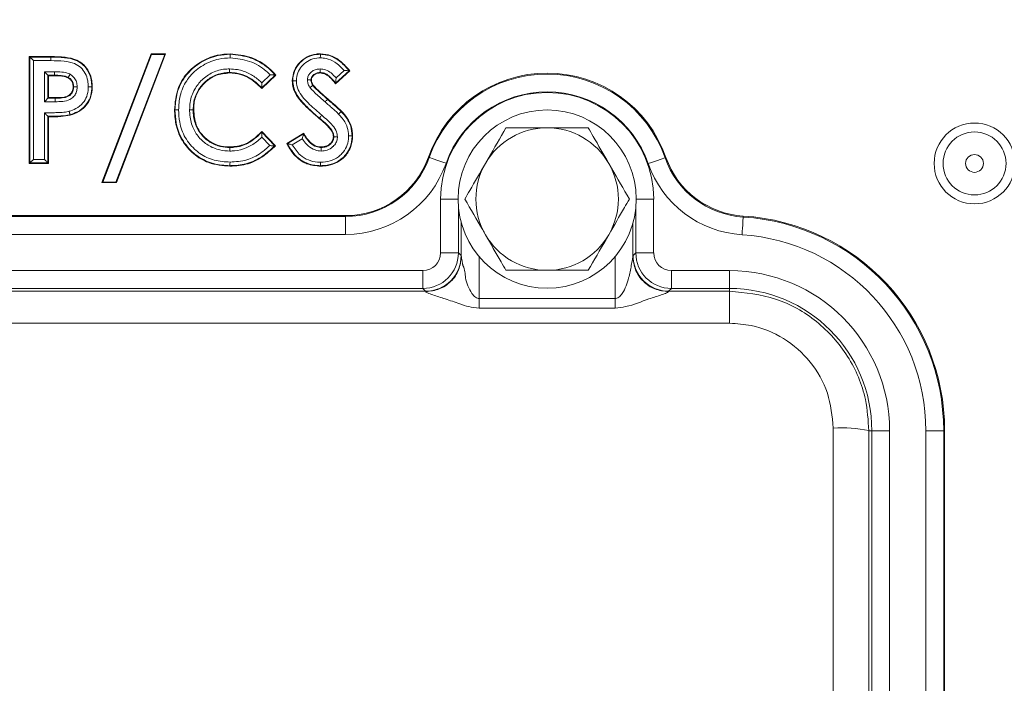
# Model space of a CAD drawing. Header units: millimetres. Extents: x 0 to 8410, y 0 to 5940.
# Tile 8 of 180: x 1275 to 1330, y 2762 to 2799. Entities that reach past the tile are written whole.
import ezdxf

# ---------------------------------------------------------------- set-up
doc = ezdxf.new("R2010")
doc.units = ezdxf.units.MM
doc.header["$LTSCALE"] = 10
doc.styles.add('SLDTEXTSTYLE0', font='TXT', dxfattribs={"width": 0.605})
doc.dimstyles.new('SLDDIMSTYLE0', dxfattribs={"dimtxt": 50, "dimasz": 50, "dimexe": 0, "dimexo": 0.0625, "dimgap": 12.5, "dimtad": 1, "dimtoh": 1, "dimdec": 1, "dimrnd": 1e-09, "dimzin": 12, "dimdsep": 46, "dimtxsty": 'SLDTEXTSTYLE0', "dimsah": 1, "dimcen": 0.09, "dimadec": 0, "dimazin": 0, "dimtfac": 1, "dimtofl": 0, "dimtmove": 0, "dimatfit": 3, "dimfxl": 1, "dimfrac": 2, "dimtolj": 1, "dimtzin": 12, "dimarcsym": 0})

# ---------------------------------------------------------------- blocks, each defined once
blk = doc.blocks.new('*D14')
at = {"color": 7, "linetype": 'Continuous', "lineweight": 0}
for p, q in [((1075.654, 3477.871), (1075.654, 3610.763)), ((1075.654, 3595.763), (1375.654, 3595.763))]:
    blk.add_line(p, q, dxfattribs=at)
for points in [[(1075.654, 3595.763), (1125.654, 3588.263), (1125.654, 3603.263)], [(1375.654, 3595.763), (1325.654, 3603.263), (1325.654, 3588.263)]]:
    blk.add_solid(points, dxfattribs=at)
at = {"color": 7, "linetype": 'Continuous', "lineweight": 0, "insert": (1168.366, 3660.217), "char_height": 50, "attachment_point": 1, "style": 'SLDTEXTSTYLE0'}
blk.add_mtext('300', dxfattribs=at)

msp = doc.modelspace()

# ---------------------------------------------------------------- linework, layer by layer
at = {"color": 7, "linetype": 'Continuous', "lineweight": 0}
for p, q in [((1279.154, 2789.794), (1281.915, 2797.025)), ((1282.731, 2797.025), (1279.97, 2789.794)), ((1281.939, 2796.99), (1281.915, 2797.025)), ((1281.915, 2797.025), (1282.731, 2797.025)), ((1282.68, 2796.99), (1282.731, 2797.025)), ((1275.077, 2790.871), (1275.077, 2796.871)), ((1275.105, 2796.843), (1275.077, 2796.871)), ((1275.077, 2796.871), (1276.279, 2796.871)), ((1276.279, 2796.643), (1276.279, 2796.843)), ((1279.204, 2789.829), (1281.939, 2796.99)), ((1282.68, 2796.99), (1279.946, 2789.829)), ((1281.939, 2796.99), (1282.68, 2796.99)), ((1276.126, 2795.822), (1275.926, 2796.022)), ((1293.077, 2796.069), (1292.272, 2795.333)), ((1293.038, 2796.072), (1292.276, 2795.375)), ((1276.126, 2795.822), (1276.154, 2795.794)), ((1276.493, 2795.794), (1276.154, 2795.794)), ((1276.154, 2795.794), (1276.154, 2794.563)), ((1288.923, 2795.83), (1288.133, 2795.075)), ((1288.884, 2795.832), (1288.134, 2795.115)), ((1278.587, 2795.167), (1278.615, 2795.167)), ((1276.126, 2794.535), (1276.154, 2794.563)), ((1276.154, 2794.563), (1276.535, 2794.563)), ((1284.308, 2793.883), (1284.279, 2793.883)), ((1276.126, 2793.515), (1276.126, 2790.899)), ((1276.154, 2793.486), (1276.154, 2790.871)), ((1288.133, 2792.667), (1288.899, 2791.863)), ((1288.133, 2792.626), (1288.859, 2791.864)), ((1289.538, 2791.995), (1290.485, 2792.563)), ((1289.576, 2791.984), (1290.475, 2792.524)), ((1286.341, 2791.794), (1286.342, 2791.766)), ((1275.105, 2790.899), (1275.077, 2790.871)), ((1276.154, 2790.871), (1275.077, 2790.871)), ((1276.126, 2790.899), (1276.154, 2790.871)), ((1286.346, 2790.717), (1286.346, 2790.745)), ((1279.204, 2789.829), (1279.154, 2789.794)), ((1279.946, 2789.829), (1279.204, 2789.829)), ((1279.946, 2789.829), (1279.97, 2789.794)), ((1279.97, 2789.794), (1279.154, 2789.794)), ((1255.467, 2787.941), (1292.84, 2787.941)), ((1299.337, 2785.652), (1299.337, 2787.529)), ((1308.97, 2787.529), (1308.97, 2785.652)), ((1326.474, 2775.871), (1326.474, 2745.871))]:
    msp.add_line(p, q, dxfattribs=at)
at = {"color": 8, "linetype": 'Continuous', "lineweight": 0}
for p, q in [((1275.105, 2790.899), (1275.105, 2796.843)), ((1275.105, 2796.843), (1276.279, 2796.843)), ((1275.305, 2796.643), (1275.305, 2791.099)), ((1276.279, 2796.643), (1275.305, 2796.643)), ((1275.926, 2796.022), (1276.494, 2796.022)), ((1275.926, 2794.335), (1275.926, 2796.022)), ((1292.303, 2795.67), (1292.759, 2796.088)), ((1276.126, 2795.822), (1276.126, 2794.535)), ((1276.493, 2795.822), (1276.126, 2795.822)), ((1288.138, 2795.395), (1288.605, 2795.842)), ((1276.536, 2794.335), (1275.926, 2794.335)), ((1276.126, 2794.535), (1276.535, 2794.535)), ((1275.926, 2791.099), (1275.926, 2793.714)), ((1291.376, 2793.419), (1291.358, 2793.398)), ((1288.577, 2791.87), (1288.128, 2792.342)), ((1290.408, 2792.251), (1289.843, 2791.912)), ((1275.305, 2791.099), (1275.926, 2791.099)), ((1297.488, 2791.228), (1297.538, 2791.21)), ((1310.826, 2791.208), (1310.777, 2791.19)), ((1276.126, 2790.899), (1275.105, 2790.899)), ((1299.154, 2788.871), (1298.171, 2788.871)), ((1298.171, 2785.854), (1298.171, 2788.871)), ((1309.154, 2788.871), (1310.136, 2788.871)), ((1310.136, 2788.871), (1310.136, 2785.854)), ((1299.171, 2788.457), (1299.171, 2785.854)), ((1309.137, 2785.854), (1309.137, 2788.457)), ((1255.467, 2787.888), (1292.84, 2787.888)), ((1292.84, 2787.941), (1292.84, 2787.888)), ((1292.84, 2786.888), (1292.84, 2787.888)), ((1315.167, 2787.917), (1315.164, 2787.864)), ((1292.84, 2786.888), (1255.467, 2786.888)), ((1299.171, 2785.854), (1298.171, 2785.854)), ((1299.171, 2785.854), (1299.328, 2785.696)), ((1300.337, 2785.641), (1300.337, 2783.285)), ((1307.97, 2783.285), (1307.97, 2785.641)), ((1308.979, 2785.696), (1309.137, 2785.854)), ((1309.137, 2785.854), (1310.136, 2785.854)), ((1251.136, 2784.854), (1297.171, 2784.854)), ((1297.171, 2783.854), (1297.171, 2784.854)), ((1311.136, 2783.854), (1311.136, 2784.854)), ((1311.136, 2784.854), (1314.404, 2784.854)), ((1314.404, 2783.854), (1314.404, 2784.854)), ((1297.171, 2783.854), (1251.136, 2783.854)), ((1297.328, 2783.697), (1297.171, 2783.854)), ((1311.136, 2783.854), (1310.979, 2783.697)), ((1314.404, 2783.854), (1311.136, 2783.854)), ((1314.404, 2783.697), (1314.404, 2783.854)), ((1250.979, 2783.697), (1297.328, 2783.697)), ((1300.337, 2783.285), (1307.97, 2783.285)), ((1310.979, 2783.697), (1314.404, 2783.697)), ((1314.404, 2783.697), (1314.404, 2781.897)), ((1307.97, 2782.756), (1300.337, 2782.756)), ((1314.404, 2781.897), (1233.904, 2781.897)), ((1322.221, 2775.871), (1322.387, 2775.871)), ((1322.387, 2745.871), (1322.387, 2775.871)), ((1322.387, 2775.871), (1323.386, 2775.871)), ((1323.386, 2775.871), (1323.386, 2745.871)), ((1325.421, 2775.871), (1326.421, 2775.871)), ((1325.421, 2745.871), (1325.421, 2775.871)), ((1326.421, 2775.871), (1326.421, 2745.871)), ((1326.474, 2775.871), (1326.421, 2775.871))]:
    msp.add_line(p, q, dxfattribs=at)
at = {"color": 7, "linetype": 'Continuous', "lineweight": 0, "flags": 128}
for points in [[(1286.363, 2796.997), (1286.363, 2797), (1286.363, 2797.011), (1286.363, 2797.025)], [(1291.42, 2796.997), (1291.42, 2797), (1291.421, 2797.011), (1291.421, 2797.025)], [(1275.105, 2796.843), (1275.11, 2796.838), (1275.122, 2796.826), (1275.141, 2796.807), (1275.166, 2796.782), (1275.196, 2796.752), (1275.23, 2796.718), (1275.267, 2796.681), (1275.305, 2796.643)], [(1276.279, 2796.843), (1276.279, 2796.847), (1276.279, 2796.857), (1276.279, 2796.871)], [(1291.409, 2795.976), (1291.409, 2795.963), (1291.409, 2795.948)], [(1293.038, 2796.072), (1293.053, 2796.071), (1293.077, 2796.069)], [(1277.269, 2795.7), (1277.264, 2795.69), (1277.256, 2795.675)], [(1288.884, 2795.832), (1288.899, 2795.831), (1288.923, 2795.83)], [(1289.874, 2795.504), (1289.864, 2795.503), (1289.846, 2795.503)], [(1290.895, 2795.555), (1290.908, 2795.555), (1290.923, 2795.555)], [(1292.276, 2795.375), (1292.274, 2795.359), (1292.272, 2795.333)], [(1277.567, 2795.168), (1277.556, 2795.168), (1277.538, 2795.168)], [(1288.134, 2795.115), (1288.134, 2795.1), (1288.133, 2795.075)], [(1291, 2795.251), (1291.004, 2795.254), (1291.014, 2795.261), (1291.023, 2795.268)], [(1276.126, 2794.535), (1276.121, 2794.53), (1276.108, 2794.518), (1276.09, 2794.499), (1276.065, 2794.474), (1276.035, 2794.444), (1276.001, 2794.41), (1275.964, 2794.374), (1275.926, 2794.335)], [(1276.535, 2794.535), (1276.535, 2794.546), (1276.535, 2794.563)], [(1291.687, 2794.322), (1291.712, 2794.351), (1291.737, 2794.379), (1291.759, 2794.404), (1291.779, 2794.427), (1291.795, 2794.445), (1291.808, 2794.46), (1291.816, 2794.469), (1291.819, 2794.472)], [(1291.819, 2794.472), (1291.826, 2794.481), (1291.838, 2794.494)], [(1283.259, 2793.881), (1283.255, 2793.881), (1283.245, 2793.881), (1283.231, 2793.881)], [(1292.59, 2793.782), (1292.598, 2793.789), (1292.61, 2793.801)], [(1276.126, 2793.515), (1276.136, 2793.504), (1276.154, 2793.486)], [(1291.376, 2793.419), (1291.379, 2793.423), (1291.387, 2793.432), (1291.4, 2793.447), (1291.416, 2793.466), (1291.435, 2793.489), (1291.457, 2793.515), (1291.481, 2793.543), (1291.505, 2793.572)], [(1288.133, 2792.626), (1288.133, 2792.642), (1288.133, 2792.667)], [(1292.182, 2792.363), (1292.174, 2792.363), (1292.154, 2792.363)], [(1288.859, 2791.864), (1288.874, 2791.863), (1288.899, 2791.863)], [(1289.576, 2791.984), (1289.561, 2791.988), (1289.538, 2791.995)], [(1291.469, 2791.766), (1291.469, 2791.774), (1291.469, 2791.794)], [(1275.105, 2790.899), (1275.11, 2790.904), (1275.122, 2790.916), (1275.141, 2790.935), (1275.166, 2790.96), (1275.196, 2790.99), (1275.23, 2791.024), (1275.267, 2791.061), (1275.305, 2791.099)], [(1276.126, 2790.899), (1276.121, 2790.904), (1276.108, 2790.916), (1276.09, 2790.935), (1276.065, 2790.96), (1276.035, 2790.99), (1276.001, 2791.024), (1275.964, 2791.061), (1275.926, 2791.099)], [(1291.429, 2790.745), (1291.429, 2790.742), (1291.429, 2790.731), (1291.429, 2790.717)]]:
    msp.add_lwpolyline(points, dxfattribs=at)
at = {"color": 8, "linetype": 'Continuous', "lineweight": 0, "flags": 128}
for points in [[(1298.481, 2790.877), (1298.299, 2790.941), (1298.124, 2791.003), (1297.962, 2791.06), (1297.82, 2791.111), (1297.702, 2791.152), (1297.614, 2791.183), (1297.559, 2791.203), (1297.538, 2791.21)], [(1309.833, 2790.86), (1310.015, 2790.924), (1310.19, 2790.985), (1310.352, 2791.042), (1310.494, 2791.091), (1310.612, 2791.133), (1310.7, 2791.163), (1310.756, 2791.183), (1310.777, 2791.19)], [(1315.101, 2786.866), (1315.113, 2787.059), (1315.125, 2787.244), (1315.136, 2787.415), (1315.145, 2787.566), (1315.153, 2787.69), (1315.159, 2787.783), (1315.163, 2787.842), (1315.164, 2787.864)]]:
    msp.add_lwpolyline(points, dxfattribs=at)
at = {"color": 7, "linetype": 'Continuous', "lineweight": 0}
msp.add_circle((1304.154, 2788.871), 5, dxfattribs=at)
at = {"color": 8, "linetype": 'Continuous', "lineweight": 0}
for radius in [2.268, 1.768, 0.5]:
    msp.add_circle((1328.154, 2790.871), radius, dxfattribs=at)
at = {"color": 7, "linetype": 'Continuous', "lineweight": 0}
for centre, radius, start, end in [((1305.122, 2795.947), 18.801, 179.9116, 179.9975), ((1304.154, 2788.871), 7.07, 19.2988, 160.5288), ((1260.86, 2795.928), 15.634, 359.509, 359.6123), ((1268.083, 2794.382), 8.453, 359.6857, 1.0405), ((1262.823, 2789.642), 15.076, 15.1325, 15.2396), ((1304.154, 2788.871), 4, 90, 150), ((1304.154, 2788.871), 4, 30, 90), ((1318.669, 2785.247), 29.118, 165.4477, 165.5268), ((1293.213, 2793.392), 0.967, 269.3617, 271.0321), ((1292.84, 2792.871), 4.93, 270, 340.5288), ((1315.479, 2792.837), 4.93, 199.2988, 266.3721), ((1304.154, 2788.871), 4, 150, 210), ((1304.154, 2788.871), 4, 330, 30), ((1314.404, 2775.871), 12.07, 0, 86.3721), ((1304.154, 2788.871), 4, 210, 270), ((1304.154, 2788.871), 4, 270, 330)]:
    msp.add_arc(centre, radius, start, end, dxfattribs=at)
at = {"color": 8, "linetype": 'Continuous', "lineweight": 0}
for centre, radius, start, end in [((1304.154, 2788.871), 7.017, 19.2988, 160.5288), ((1304.154, 2788.871), 5.983, 0, 180), ((1304.154, 2788.871), 6.017, 19.2988, 160.5288), ((1292.84, 2792.871), 4.983, 270, 340.5288), ((1315.479, 2792.837), 4.983, 199.2988, 266.3721), ((1292.84, 2792.871), 5.983, 270, 340.5288), ((1315.479, 2792.837), 5.983, 199.2988, 266.3721), ((1314.404, 2775.871), 12.017, 0, 86.3721), ((1314.404, 2775.871), 11.017, 0, 86.3721), ((1297.171, 2785.854), 2, 270.0087, 359.9913), ((1297.328, 2785.697), 2, 270.0203, 359.9797), ((1310.98, 2785.697), 2, 180.0207, 269.9795), ((1311.137, 2785.854), 2, 180.0087, 269.9913), ((1314.404, 2775.871), 8.983, 0, 90), ((1314.404, 2775.871), 7.983, 0, 90), ((1320.697, 2768.688), 7.343, 78.028, 93.7213)]:
    msp.add_arc(centre, radius, start, end, dxfattribs=at)
for centre, major_axis, ratio, start_param, end_param in [((1297.171, 2785.854), (0.707, -0.707), 0.999695, 5.497939, 7.068431), ((1299.327, 2781.697), (0, 4), 0.017455, 6.133229, 6.265732), ((1308.981, 2781.697), (0, 4), 0.017455, 0.017453, 0.149956), ((1311.137, 2785.854), (0.707, 0.707), 0.999695, 2.356347, 3.926839), ((1297.327, 2781.697), (0, 2), 0.03491, 6.133229, 6.265732), ((1310.98, 2781.697), (0, 2), 0.03491, 0.017453, 0.149956), ((1323.842, 2760.871), (0, 210), 0.017289, 1.498618, 1.642974), ((1325.842, 2760.871), (0, 208), 0.017455, 1.498618, 1.642974)]:
    msp.add_ellipse(centre, major_axis=major_axis, ratio=ratio, start_param=start_param, end_param=end_param, dxfattribs=at)
at = {"color": 7, "linetype": 'Continuous', "lineweight": 0}
for points, knots in [([(1283.231, 2793.881), (1283.267, 2794.29), (1283.332, 2795.025), (1283.894, 2795.954), (1284.663, 2796.595), (1285.523, 2796.971), (1286.115, 2797.009), (1286.363, 2797.025)], [0, 0, 0, 0, 0.24654, 0.443545, 0.640445, 0.849706, 1, 1, 1, 1]), ([(1286.363, 2797.025), (1286.761, 2796.982), (1287.547, 2796.896), (1288.408, 2796.381), (1288.798, 2795.964), (1288.923, 2795.83)], [0, 0, 0, 0, 0.410017, 0.81042, 1, 1, 1, 1]), ([(1286.363, 2796.997), (1286.363, 2796.994), (1286.363, 2796.988), (1286.363, 2796.951), (1286.363, 2796.899), (1286.364, 2796.849), (1286.364, 2796.814), (1286.364, 2796.802), (1286.364, 2796.797)], [0, 0, 0, 0, 0.219528, 0.438984, 0.658513, 0.878067, 0.952161, 1, 1, 1, 1]), ([(1289.846, 2795.503), (1289.868, 2795.709), (1289.909, 2796.095), (1290.244, 2796.556), (1290.665, 2796.883), (1291.085, 2797.013), (1291.342, 2797.022), (1291.421, 2797.025)], [0, 0, 0, 0, 0.251142, 0.471621, 0.681505, 0.903297, 1, 1, 1, 1]), ([(1291.42, 2796.997), (1291.42, 2796.994), (1291.42, 2796.988), (1291.42, 2796.951), (1291.42, 2796.899), (1291.42, 2796.848), (1291.419, 2796.813), (1291.419, 2796.801), (1291.419, 2796.797)], [0, 0, 0, 0, 0.219409, 0.438827, 0.658314, 0.877867, 0.963213, 1, 1, 1, 1]), ([(1291.421, 2797.025), (1291.624, 2797.004), (1292.045, 2796.962), (1292.617, 2796.593), (1292.918, 2796.25), (1293.077, 2796.069)], [0, 0, 0, 0, 0.306895, 0.635108, 1, 1, 1, 1]), ([(1276.279, 2796.871), (1276.552, 2796.866), (1277.044, 2796.857), (1277.698, 2796.73), (1278.158, 2796.422), (1278.454, 2796.019), (1278.598, 2795.58), (1278.61, 2795.288), (1278.615, 2795.167)], [0, 0, 0, 0, 0.247149, 0.445933, 0.591099, 0.736161, 0.890669, 1, 1, 1, 1]), ([(1276.494, 2796.022), (1276.494, 2796.015), (1276.494, 2796.002), (1276.494, 2795.968), (1276.494, 2795.92), (1276.493, 2795.868), (1276.493, 2795.831), (1276.493, 2795.825), (1276.493, 2795.822)], [0, 0, 0, 0, 0.075561, 0.121824, 0.341381, 0.560874, 0.780449, 1, 1, 1, 1]), ([(1286.321, 2795.948), (1286.06, 2795.923), (1285.547, 2795.873), (1284.931, 2795.443), (1284.501, 2794.887), (1284.325, 2794.339), (1284.312, 2793.995), (1284.308, 2793.883)], [0, 0, 0, 0, 0.242284, 0.475196, 0.678169, 0.894834, 1, 1, 1, 1]), ([(1286.321, 2796.176), (1286.321, 2796.172), (1286.321, 2796.16), (1286.321, 2796.125), (1286.321, 2796.074), (1286.321, 2796.022), (1286.321, 2795.985), (1286.321, 2795.979), (1286.321, 2795.976)], [0, 0, 0, 0, 0.038786, 0.12209, 0.341644, 0.561071, 0.780492, 1, 1, 1, 1]), ([(1288.133, 2795.075), (1287.991, 2795.216), (1287.65, 2795.553), (1287.021, 2795.891), (1286.53, 2795.931), (1286.321, 2795.948)], [0, 0, 0, 0, 0.289683, 0.697064, 1, 1, 1, 1]), ([(1291.409, 2795.948), (1291.341, 2795.943), (1291.221, 2795.935), (1291.068, 2795.845), (1290.973, 2795.742), (1290.929, 2795.638), (1290.925, 2795.58), (1290.923, 2795.555)], [0, 0, 0, 0, 0.288776, 0.519058, 0.74932, 0.890951, 1, 1, 1, 1]), ([(1291.41, 2796.176), (1291.41, 2796.173), (1291.41, 2796.161), (1291.41, 2796.126), (1291.41, 2796.074), (1291.409, 2796.022), (1291.409, 2795.985), (1291.409, 2795.979), (1291.409, 2795.976)], [0, 0, 0, 0, 0.03144, 0.122408, 0.341987, 0.561382, 0.780649, 1, 1, 1, 1]), ([(1292.272, 2795.333), (1292.217, 2795.407), (1292.109, 2795.557), (1291.913, 2795.753), (1291.681, 2795.912), (1291.498, 2795.936), (1291.409, 2795.948)], [0, 0, 0, 0, 0.251356, 0.50326, 0.756752, 1, 1, 1, 1]), ([(1293.038, 2796.072), (1293.035, 2796.072), (1293.029, 2796.073), (1292.993, 2796.075), (1292.93, 2796.079), (1292.847, 2796.084), (1292.786, 2796.087), (1292.76, 2796.088), (1292.759, 2796.088)], [0, 0, 0, 0, 0.148246, 0.295715, 0.50527, 0.790957, 0.992372, 1, 1, 1, 1]), ([(1277.256, 2795.675), (1277.157, 2795.711), (1276.984, 2795.772), (1276.724, 2795.79), (1276.57, 2795.793), (1276.493, 2795.794)], [0, 0, 0, 0, 0.404816, 0.701422, 1, 1, 1, 1]), ([(1277.538, 2795.168), (1277.532, 2795.245), (1277.522, 2795.38), (1277.424, 2795.55), (1277.326, 2795.634), (1277.266, 2795.669), (1277.256, 2795.675)], [0, 0, 0, 0, 0.376899, 0.658864, 0.940333, 1, 1, 1, 1]), ([(1277.366, 2795.875), (1277.364, 2795.872), (1277.358, 2795.861), (1277.341, 2795.831), (1277.317, 2795.786), (1277.291, 2795.74), (1277.274, 2795.708), (1277.271, 2795.703), (1277.269, 2795.7)], [0, 0, 0, 0, 0.035376, 0.122194, 0.341736, 0.561209, 0.780604, 1, 1, 1, 1]), ([(1288.138, 2795.395), (1288.138, 2795.394), (1288.138, 2795.369), (1288.137, 2795.308), (1288.136, 2795.224), (1288.135, 2795.16), (1288.134, 2795.124), (1288.134, 2795.118), (1288.134, 2795.115)], [0, 0, 0, 0, 0.007623, 0.205712, 0.49632, 0.707261, 0.853232, 1, 1, 1, 1]), ([(1288.884, 2795.832), (1288.881, 2795.832), (1288.875, 2795.832), (1288.839, 2795.834), (1288.776, 2795.836), (1288.693, 2795.839), (1288.632, 2795.841), (1288.606, 2795.842), (1288.605, 2795.842)], [0, 0, 0, 0, 0.148001, 0.295164, 0.504479, 0.79033, 0.992367, 1, 1, 1, 1]), ([(1291.358, 2793.398), (1291.075, 2793.641), (1290.59, 2794.057), (1290.039, 2794.691), (1289.859, 2795.192), (1289.849, 2795.443), (1289.846, 2795.503)], [0, 0, 0, 0, 0.419542, 0.718214, 0.932326, 1, 1, 1, 1]), ([(1289.874, 2795.504), (1289.877, 2795.504), (1289.883, 2795.504), (1289.92, 2795.504), (1289.972, 2795.504), (1290.024, 2795.505), (1290.058, 2795.505), (1290.071, 2795.505), (1290.074, 2795.505)], [0, 0, 0, 0, 0.219393, 0.438785, 0.65826, 0.877802, 0.964751, 1, 1, 1, 1]), ([(1290.695, 2795.558), (1290.697, 2795.558), (1290.71, 2795.558), (1290.745, 2795.557), (1290.797, 2795.557), (1290.849, 2795.556), (1290.886, 2795.555), (1290.892, 2795.555), (1290.895, 2795.555)], [0, 0, 0, 0, 0.027754, 0.122797, 0.342405, 0.561709, 0.780809, 1, 1, 1, 1]), ([(1290.923, 2795.555), (1290.924, 2795.526), (1290.927, 2795.471), (1290.957, 2795.372), (1290.997, 2795.309), (1291.023, 2795.268)], [0, 0, 0, 0, 0.2819879, 0.5299213, 1, 1, 1, 1]), ([(1292.303, 2795.67), (1292.303, 2795.669), (1292.301, 2795.642), (1292.296, 2795.575), (1292.287, 2795.487), (1292.281, 2795.421), (1292.277, 2795.384), (1292.276, 2795.378), (1292.276, 2795.375)], [0, 0, 0, 0, 0.007357, 0.216241, 0.519022, 0.726662, 0.862874, 1, 1, 1, 1]), ([(1276.535, 2794.563), (1276.704, 2794.564), (1276.939, 2794.564), (1277.234, 2794.642), (1277.398, 2794.76), (1277.502, 2794.921), (1277.536, 2795.064), (1277.538, 2795.145), (1277.538, 2795.168)], [0, 0, 0, 0, 0.377373, 0.526347, 0.676357, 0.818819, 0.947695, 1, 1, 1, 1]), ([(1278.615, 2795.167), (1278.6, 2794.962), (1278.572, 2794.59), (1278.292, 2794.117), (1277.893, 2793.764), (1277.556, 2793.642), (1277.376, 2793.578)], [0, 0, 0, 0, 0.279089, 0.509007, 0.738639, 1, 1, 1, 1]), ([(1277.767, 2795.168), (1277.763, 2795.168), (1277.75, 2795.168), (1277.716, 2795.168), (1277.664, 2795.168), (1277.612, 2795.168), (1277.576, 2795.168), (1277.57, 2795.168), (1277.567, 2795.168)], [0, 0, 0, 0, 0.036734, 0.122161, 0.341706, 0.561185, 0.780598, 1, 1, 1, 1]), ([(1278.387, 2795.167), (1278.393, 2795.167), (1278.405, 2795.167), (1278.44, 2795.167), (1278.489, 2795.167), (1278.542, 2795.167), (1278.578, 2795.167), (1278.584, 2795.167), (1278.587, 2795.167)], [0, 0, 0, 0, 0.0537986, 0.1219164, 0.3414564, 0.5609957, 0.7804612, 1, 1, 1, 1]), ([(1290.839, 2795.133), (1290.841, 2795.135), (1290.852, 2795.142), (1290.88, 2795.163), (1290.921, 2795.193), (1290.963, 2795.224), (1290.993, 2795.246), (1290.998, 2795.249), (1291, 2795.251)], [0, 0, 0, 0, 0.0338581, 0.1222492, 0.3418269, 0.5612314, 0.7806127, 1, 1, 1, 1]), ([(1291.023, 2795.268), (1291.09, 2795.193), (1291.224, 2795.044), (1291.501, 2794.791), (1291.707, 2794.609), (1291.838, 2794.494)], [0, 0, 0, 0, 0.267745, 0.534657, 1, 1, 1, 1]), ([(1291.838, 2794.494), (1291.903, 2794.437), (1292.034, 2794.324), (1292.296, 2794.097), (1292.485, 2793.92), (1292.61, 2793.801)], [0, 0, 0, 0, 0.250569, 0.501136, 1, 1, 1, 1]), ([(1275.926, 2793.714), (1275.926, 2793.714), (1275.945, 2793.695), (1275.989, 2793.651), (1276.048, 2793.592), (1276.094, 2793.547), (1276.119, 2793.521), (1276.123, 2793.517), (1276.126, 2793.515)], [0, 0, 0, 0, 0.007562, 0.209879, 0.499894, 0.709404, 0.854267, 1, 1, 1, 1]), ([(1277.316, 2793.798), (1277.318, 2793.794), (1277.321, 2793.782), (1277.33, 2793.748), (1277.343, 2793.699), (1277.357, 2793.649), (1277.366, 2793.614), (1277.368, 2793.608), (1277.369, 2793.605)], [0, 0, 0, 0, 0.044054, 0.121969, 0.341513, 0.561035, 0.780474, 1, 1, 1, 1]), ([(1286.346, 2790.717), (1285.938, 2790.751), (1285.201, 2790.813), (1284.275, 2791.375), (1283.625, 2792.128), (1283.276, 2793.01), (1283.245, 2793.613), (1283.231, 2793.881)], [0, 0, 0, 0, 0.244478, 0.440732, 0.636639, 0.83821, 1, 1, 1, 1]), ([(1283.259, 2793.881), (1283.262, 2793.881), (1283.268, 2793.881), (1283.304, 2793.881), (1283.357, 2793.881), (1283.407, 2793.881), (1283.441, 2793.881), (1283.454, 2793.882), (1283.459, 2793.882)], [0, 0, 0, 0, 0.219541, 0.439004, 0.658541, 0.878079, 0.950014, 1, 1, 1, 1]), ([(1284.08, 2793.885), (1284.084, 2793.885), (1284.097, 2793.885), (1284.131, 2793.885), (1284.182, 2793.884), (1284.234, 2793.884), (1284.27, 2793.883), (1284.276, 2793.883), (1284.279, 2793.883)], [0, 0, 0, 0, 0.046473, 0.121958, 0.34149, 0.56102, 0.780474, 1, 1, 1, 1]), ([(1284.308, 2793.883), (1284.333, 2793.595), (1284.377, 2793.092), (1284.753, 2792.464), (1285.25, 2792.05), (1285.806, 2791.825), (1286.179, 2791.803), (1286.341, 2791.794)], [0, 0, 0, 0, 0.262812, 0.459461, 0.656572, 0.85105, 1, 1, 1, 1]), ([(1292.446, 2793.644), (1292.449, 2793.647), (1292.458, 2793.656), (1292.483, 2793.68), (1292.519, 2793.714), (1292.557, 2793.75), (1292.584, 2793.776), (1292.588, 2793.78), (1292.59, 2793.782)], [0, 0, 0, 0, 0.048452, 0.121936, 0.341488, 0.561019, 0.780469, 1, 1, 1, 1]), ([(1292.61, 2793.801), (1292.722, 2793.677), (1292.946, 2793.426), (1293.19, 2792.957), (1293.217, 2792.606), (1293.231, 2792.425)], [0, 0, 0, 0, 0.324177, 0.650855, 1, 1, 1, 1]), ([(1277.376, 2793.578), (1277.203, 2793.549), (1276.915, 2793.501), (1276.505, 2793.49), (1276.271, 2793.488), (1276.154, 2793.486)], [0, 0, 0, 0, 0.42771, 0.713691, 1, 1, 1, 1]), ([(1292.154, 2792.363), (1292.141, 2792.45), (1292.116, 2792.625), (1291.929, 2792.882), (1291.669, 2793.13), (1291.462, 2793.308), (1291.358, 2793.398)], [0, 0, 0, 0, 0.194755, 0.389198, 0.693282, 1, 1, 1, 1]), ([(1286.341, 2791.794), (1286.627, 2791.822), (1287.178, 2791.876), (1287.749, 2792.291), (1288.035, 2792.57), (1288.133, 2792.667)], [0, 0, 0, 0, 0.412619, 0.797306, 1, 1, 1, 1]), ([(1288.128, 2792.342), (1288.128, 2792.343), (1288.128, 2792.369), (1288.13, 2792.432), (1288.131, 2792.517), (1288.132, 2792.581), (1288.133, 2792.617), (1288.133, 2792.623), (1288.133, 2792.626)], [0, 0, 0, 0, 0.007556, 0.209404, 0.502161, 0.712159, 0.855637, 1, 1, 1, 1]), ([(1301.844, 2792.871), (1301.515, 2792.301), (1301.137, 2791.645), (1300.741, 2790.96), (1300.69, 2790.871)], [0, 0, 0, 0, 0.869668, 1, 1, 1, 1]), ([(1304.154, 2792.871), (1304.062, 2792.871), (1303.348, 2792.871), (1302.564, 2792.871), (1301.914, 2792.871), (1301.844, 2792.871)], [0, 0, 0, 0, 0.115645, 0.904536, 1, 1, 1, 1]), ([(1306.463, 2792.871), (1306.268, 2792.871), (1305.53, 2792.871), (1304.737, 2792.871), (1304.154, 2792.871)], [0, 0, 0, 0, 0.264302, 1, 1, 1, 1]), ([(1307.618, 2790.871), (1307.321, 2791.386), (1306.924, 2792.073), (1306.555, 2792.711), (1306.463, 2792.871)], [0, 0, 0, 0, 0.749762, 1, 1, 1, 1]), ([(1290.475, 2792.524), (1290.475, 2792.522), (1290.473, 2792.516), (1290.464, 2792.48), (1290.448, 2792.418), (1290.428, 2792.337), (1290.414, 2792.277), (1290.408, 2792.252), (1290.408, 2792.251)], [0, 0, 0, 0, 0.145666, 0.290465, 0.501926, 0.794872, 0.992406, 1, 1, 1, 1]), ([(1290.485, 2792.563), (1290.543, 2792.466), (1290.691, 2792.216), (1290.972, 2791.929), (1291.278, 2791.804), (1291.424, 2791.796), (1291.469, 2791.794)], [0, 0, 0, 0, 0.260802, 0.666869, 0.896602, 1, 1, 1, 1]), ([(1293.231, 2792.425), (1293.214, 2792.221), (1293.181, 2791.804), (1292.854, 2791.28), (1292.397, 2790.914), (1291.904, 2790.74), (1291.573, 2790.724), (1291.429, 2790.717)], [0, 0, 0, 0, 0.218538, 0.448143, 0.642437, 0.844459, 1, 1, 1, 1]), ([(1291.469, 2791.794), (1291.58, 2791.805), (1291.769, 2791.824), (1291.987, 2791.981), (1292.13, 2792.156), (1292.146, 2792.298), (1292.154, 2792.363)], [0, 0, 0, 0, 0.334708, 0.569843, 0.805367, 1, 1, 1, 1]), ([(1292.182, 2792.363), (1292.185, 2792.363), (1292.191, 2792.363), (1292.227, 2792.363), (1292.28, 2792.363), (1292.332, 2792.363), (1292.367, 2792.363), (1292.379, 2792.363), (1292.382, 2792.363)], [0, 0, 0, 0, 0.219177, 0.438241, 0.657534, 0.87713, 0.97281, 1, 1, 1, 1]), ([(1293.003, 2792.424), (1293.007, 2792.424), (1293.02, 2792.424), (1293.054, 2792.425), (1293.105, 2792.425), (1293.157, 2792.425), (1293.194, 2792.425), (1293.2, 2792.425), (1293.202, 2792.425)], [0, 0, 0, 0, 0.045081, 0.121952, 0.3415, 0.561025, 0.780476, 1, 1, 1, 1]), ([(1286.343, 2791.566), (1286.343, 2791.571), (1286.343, 2791.583), (1286.343, 2791.618), (1286.342, 2791.668), (1286.342, 2791.72), (1286.342, 2791.757), (1286.342, 2791.763), (1286.342, 2791.766)], [0, 0, 0, 0, 0.04718, 0.121942, 0.341501, 0.561016, 0.780473, 1, 1, 1, 1]), ([(1288.899, 2791.863), (1288.697, 2791.674), (1288.247, 2791.254), (1287.379, 2790.783), (1286.691, 2790.739), (1286.346, 2790.717)], [0, 0, 0, 0, 0.288112, 0.64264, 1, 1, 1, 1]), ([(1288.859, 2791.864), (1288.856, 2791.864), (1288.85, 2791.864), (1288.814, 2791.864), (1288.75, 2791.866), (1288.666, 2791.868), (1288.604, 2791.87), (1288.578, 2791.87), (1288.577, 2791.87)], [0, 0, 0, 0, 0.145823, 0.290842, 0.499856, 0.788868, 0.992438, 1, 1, 1, 1]), ([(1291.429, 2790.717), (1291.169, 2790.74), (1290.705, 2790.781), (1290.076, 2791.176), (1289.737, 2791.617), (1289.577, 2791.922), (1289.538, 2791.995)], [0, 0, 0, 0, 0.320067, 0.571887, 0.896786, 1, 1, 1, 1]), ([(1289.576, 2791.984), (1289.579, 2791.984), (1289.584, 2791.982), (1289.619, 2791.972), (1289.68, 2791.955), (1289.759, 2791.934), (1289.817, 2791.918), (1289.842, 2791.912), (1289.843, 2791.912)], [0, 0, 0, 0, 0.1496078, 0.298458, 0.5086052, 0.7930007, 0.9923166, 1, 1, 1, 1]), ([(1291.469, 2791.766), (1291.469, 2791.763), (1291.468, 2791.757), (1291.468, 2791.72), (1291.468, 2791.668), (1291.468, 2791.616), (1291.468, 2791.582), (1291.468, 2791.569), (1291.468, 2791.566)], [0, 0, 0, 0, 0.219341, 0.438583, 0.657902, 0.877523, 0.969295, 1, 1, 1, 1]), ([(1286.346, 2790.745), (1286.346, 2790.748), (1286.346, 2790.754), (1286.347, 2790.791), (1286.347, 2790.843), (1286.347, 2790.893), (1286.348, 2790.928), (1286.348, 2790.94), (1286.348, 2790.945)], [0, 0, 0, 0, 0.219538, 0.439, 0.658518, 0.878081, 0.950475, 1, 1, 1, 1]), ([(1291.429, 2790.945), (1291.429, 2790.94), (1291.429, 2790.928), (1291.429, 2790.893), (1291.429, 2790.843), (1291.429, 2790.791), (1291.429, 2790.754), (1291.429, 2790.748), (1291.429, 2790.745)], [0, 0, 0, 0, 0.04823, 0.121938, 0.341473, 0.561006, 0.780467, 1, 1, 1, 1]), ([(1300.69, 2790.871), (1300.392, 2790.356), (1299.996, 2789.67), (1299.627, 2789.031), (1299.535, 2788.871)], [0, 0, 0, 0, 0.749759, 1, 1, 1, 1]), ([(1308.773, 2788.871), (1308.443, 2789.441), (1308.065, 2790.097), (1307.669, 2790.782), (1307.618, 2790.871)], [0, 0, 0, 0, 0.869664, 1, 1, 1, 1]), ([(1299.535, 2788.871), (1299.864, 2788.301), (1300.243, 2787.645), (1300.638, 2786.96), (1300.69, 2786.871)], [0, 0, 0, 0, 0.869664, 1, 1, 1, 1]), ([(1307.618, 2786.871), (1307.915, 2787.386), (1308.312, 2788.073), (1308.68, 2788.711), (1308.773, 2788.871)], [0, 0, 0, 0, 0.749761, 1, 1, 1, 1]), ([(1300.69, 2786.871), (1300.987, 2786.356), (1301.383, 2785.67), (1301.752, 2785.031), (1301.844, 2784.871)], [0, 0, 0, 0, 0.749759, 1, 1, 1, 1]), ([(1306.463, 2784.871), (1306.792, 2785.441), (1307.171, 2786.097), (1307.566, 2786.782), (1307.618, 2786.871)], [0, 0, 0, 0, 0.869664, 1, 1, 1, 1]), ([(1297.338, 2783.675), (1297.599, 2783.705), (1298.122, 2783.765), (1298.783, 2784.223), (1299.245, 2784.876), (1299.307, 2785.393), (1299.337, 2785.652)], [0, 0, 0, 0, 0.250001, 0.5, 0.750002, 1, 1, 1, 1]), ([(1300.337, 2783.285), (1300.303, 2783.289), (1300.23, 2783.297), (1300.078, 2783.387), (1299.789, 2783.742), (1299.521, 2784.382), (1299.558, 2784.901), (1299.425, 2785.139), (1299.425, 2785.139), (1299.425, 2785.139), (1299.425, 2785.139), (1299.425, 2785.14), (1299.425, 2785.14), (1299.425, 2785.141), (1299.424, 2785.143), (1299.424, 2785.147), (1299.422, 2785.154), (1299.419, 2785.169), (1299.414, 2785.198), (1299.403, 2785.253), (1299.385, 2785.351), (1299.363, 2785.47), (1299.343, 2785.585), (1299.339, 2785.631), (1299.337, 2785.652)], [0, 0, 0, 0, 0.034988, 0.074839, 0.179024, 0.515007, 0.771799, 0.771805, 0.771817, 0.771836, 0.771878, 0.771955, 0.772107, 0.772416, 0.77303, 0.774263, 0.776712, 0.781575, 0.791159, 0.809765, 0.844752, 0.90617, 0.957249, 1, 1, 1, 1]), ([(1308.97, 2785.652), (1308.968, 2785.631), (1308.964, 2785.585), (1308.935, 2785.416), (1308.864, 2785.036), (1308.729, 2784.373), (1308.523, 2783.743), (1308.229, 2783.387), (1308.077, 2783.297), (1308.004, 2783.289), (1307.97, 2783.285)], [0, 0, 0, 0, 0.042774, 0.093869, 0.227982, 0.48485, 0.820905, 0.925129, 0.964996, 1, 1, 1, 1]), ([(1310.97, 2783.675), (1310.708, 2783.705), (1310.185, 2783.765), (1309.525, 2784.223), (1309.062, 2784.876), (1309.001, 2785.393), (1308.97, 2785.652)], [0, 0, 0, 0, 0.250001, 0.5, 0.750002, 1, 1, 1, 1]), ([(1301.844, 2784.871), (1301.914, 2784.871), (1302.564, 2784.871), (1303.348, 2784.871), (1304.062, 2784.871), (1304.154, 2784.871)], [0, 0, 0, 0, 0.095464, 0.884355, 1, 1, 1, 1]), ([(1304.154, 2784.871), (1304.737, 2784.871), (1305.53, 2784.871), (1306.268, 2784.871), (1306.463, 2784.871)], [0, 0, 0, 0, 0.735698, 1, 1, 1, 1])]:
    msp.add_open_spline(points, degree=3, knots=knots, dxfattribs=at)
at = {"color": 8, "linetype": 'Continuous', "lineweight": 0}
for points, knots in [([(1283.259, 2793.881), (1283.276, 2794.164), (1283.314, 2794.775), (1283.618, 2795.46), (1284.086, 2796.084), (1284.713, 2796.593), (1285.564, 2796.949), (1286.135, 2796.983), (1286.363, 2796.997)], [0, 0, 0, 0, 0.172996, 0.37344, 0.446926, 0.650672, 0.860607, 1, 1, 1, 1]), ([(1286.363, 2796.997), (1286.758, 2796.955), (1287.533, 2796.872), (1288.329, 2796.386), (1288.733, 2796.002), (1288.852, 2795.868), (1288.884, 2795.832)], [0, 0, 0, 0, 0.413189, 0.812306, 0.94914, 1, 1, 1, 1]), ([(1289.874, 2795.504), (1289.876, 2795.555), (1289.882, 2795.772), (1289.985, 2796.148), (1290.206, 2796.449), (1290.476, 2796.708), (1290.808, 2796.919), (1291.185, 2796.991), (1291.388, 2796.996), (1291.42, 2796.997)], [0, 0, 0, 0, 0.065325, 0.273122, 0.477062, 0.526815, 0.744034, 0.959633, 1, 1, 1, 1]), ([(1291.42, 2796.997), (1291.543, 2796.989), (1291.863, 2796.969), (1292.391, 2796.74), (1292.765, 2796.385), (1292.978, 2796.143), (1293.031, 2796.08), (1293.038, 2796.072)], [0, 0, 0, 0, 0.19, 0.4976676, 0.8710932, 0.9841505, 1, 1, 1, 1]), ([(1276.279, 2796.843), (1276.537, 2796.838), (1277.018, 2796.829), (1277.659, 2796.715), (1278.123, 2796.416), (1278.418, 2796.025), (1278.568, 2795.589), (1278.581, 2795.295), (1278.587, 2795.167)], [0, 0, 0, 0, 0.2374219, 0.4408622, 0.5865196, 0.7309473, 0.8825951, 1, 1, 1, 1]), ([(1278.387, 2795.167), (1278.382, 2795.283), (1278.371, 2795.544), (1278.24, 2795.927), (1277.984, 2796.267), (1277.575, 2796.529), (1276.982, 2796.629), (1276.53, 2796.638), (1276.279, 2796.643)], [0, 0, 0, 0, 0.11733, 0.263893, 0.402221, 0.540486, 0.74502, 1, 1, 1, 1]), ([(1286.364, 2796.797), (1286.15, 2796.784), (1285.614, 2796.752), (1284.817, 2796.419), (1284.23, 2795.943), (1283.794, 2795.361), (1283.51, 2794.72), (1283.475, 2794.148), (1283.459, 2793.882)], [0, 0, 0, 0, 0.139922, 0.349969, 0.553471, 0.626503, 0.8261, 1, 1, 1, 1]), ([(1288.605, 2795.842), (1288.53, 2795.914), (1288.199, 2796.236), (1287.461, 2796.678), (1286.733, 2796.757), (1286.364, 2796.797)], [0, 0, 0, 0, 0.125961, 0.555939, 1, 1, 1, 1]), ([(1291.419, 2796.797), (1291.391, 2796.796), (1291.213, 2796.792), (1290.884, 2796.73), (1290.596, 2796.546), (1290.361, 2796.321), (1290.169, 2796.061), (1290.081, 2795.737), (1290.076, 2795.55), (1290.074, 2795.505)], [0, 0, 0, 0, 0.041651, 0.258004, 0.475061, 0.525474, 0.729551, 0.934641, 1, 1, 1, 1]), ([(1292.759, 2796.088), (1292.593, 2796.261), (1292.304, 2796.56), (1291.81, 2796.772), (1291.527, 2796.79), (1291.419, 2796.797)], [0, 0, 0, 0, 0.457716, 0.792935, 1, 1, 1, 1]), ([(1276.494, 2796.022), (1276.524, 2796.022), (1276.693, 2796.02), (1276.977, 2796.005), (1277.241, 2795.939), (1277.354, 2795.881), (1277.366, 2795.875)], [0, 0, 0, 0, 0.098157, 0.571669, 0.955637, 1, 1, 1, 1]), ([(1284.08, 2793.885), (1284.086, 2794.024), (1284.103, 2794.421), (1284.313, 2795.021), (1284.634, 2795.429), (1284.997, 2795.767), (1285.44, 2796.054), (1285.977, 2796.168), (1286.27, 2796.175), (1286.321, 2796.176)], [0, 0, 0, 0, 0.116813, 0.334111, 0.522332, 0.547832, 0.752565, 0.956992, 1, 1, 1, 1]), ([(1286.321, 2795.976), (1286.273, 2795.975), (1286.006, 2795.968), (1285.518, 2795.866), (1285.116, 2795.605), (1284.785, 2795.297), (1284.492, 2794.925), (1284.3, 2794.376), (1284.285, 2794.012), (1284.279, 2793.883)], [0, 0, 0, 0, 0.043809, 0.247187, 0.450707, 0.476273, 0.664594, 0.88124, 1, 1, 1, 1]), ([(1286.321, 2796.176), (1286.471, 2796.169), (1286.845, 2796.15), (1287.406, 2795.95), (1287.851, 2795.662), (1288.072, 2795.457), (1288.138, 2795.395)], [0, 0, 0, 0, 0.221736, 0.553188, 0.8662, 1, 1, 1, 1]), ([(1288.134, 2795.115), (1288.029, 2795.221), (1287.785, 2795.466), (1287.319, 2795.768), (1286.802, 2795.953), (1286.459, 2795.969), (1286.321, 2795.976)], [0, 0, 0, 0, 0.216228, 0.501875, 0.800309, 1, 1, 1, 1]), ([(1290.695, 2795.558), (1290.698, 2795.606), (1290.707, 2795.712), (1290.786, 2795.875), (1290.901, 2796), (1291.056, 2796.106), (1291.22, 2796.168), (1291.355, 2796.174), (1291.41, 2796.176)], [0, 0, 0, 0, 0.135917, 0.303821, 0.508203, 0.614903, 0.840728, 1, 1, 1, 1]), ([(1291.409, 2795.976), (1291.366, 2795.975), (1291.267, 2795.971), (1291.146, 2795.925), (1291.035, 2795.849), (1290.956, 2795.764), (1290.902, 2795.655), (1290.897, 2795.587), (1290.895, 2795.555)], [0, 0, 0, 0, 0.174645, 0.404838, 0.513858, 0.723328, 0.872132, 1, 1, 1, 1]), ([(1292.276, 2795.375), (1292.249, 2795.413), (1292.139, 2795.565), (1291.944, 2795.773), (1291.667, 2795.947), (1291.49, 2795.967), (1291.409, 2795.976)], [0, 0, 0, 0, 0.12783, 0.514576, 0.778689, 1, 1, 1, 1]), ([(1291.41, 2796.176), (1291.514, 2796.164), (1291.735, 2796.139), (1292.045, 2795.95), (1292.213, 2795.767), (1292.303, 2795.67)], [0, 0, 0, 0, 0.294429, 0.625267, 1, 1, 1, 1]), ([(1277.269, 2795.7), (1277.261, 2795.704), (1277.168, 2795.751), (1276.935, 2795.807), (1276.681, 2795.82), (1276.521, 2795.822), (1276.493, 2795.822)], [0, 0, 0, 0, 0.03691, 0.395124, 0.892302, 1, 1, 1, 1]), ([(1277.567, 2795.168), (1277.561, 2795.244), (1277.551, 2795.381), (1277.458, 2795.551), (1277.357, 2795.648), (1277.291, 2795.687), (1277.269, 2795.7)], [0, 0, 0, 0, 0.351602, 0.638915, 0.883569, 1, 1, 1, 1]), ([(1277.366, 2795.875), (1277.393, 2795.859), (1277.482, 2795.806), (1277.62, 2795.674), (1277.745, 2795.447), (1277.759, 2795.265), (1277.767, 2795.168)], [0, 0, 0, 0, 0.1130803, 0.3644804, 0.6618589, 1, 1, 1, 1]), ([(1291.376, 2793.419), (1291.376, 2793.419), (1291.127, 2793.606), (1290.664, 2794.048), (1290.079, 2794.652), (1289.886, 2795.207), (1289.877, 2795.448), (1289.874, 2795.504)], [0, 0, 0, 0, 0.000014, 0.353169, 0.727284, 0.936862, 1, 1, 1, 1]), ([(1290.074, 2795.505), (1290.076, 2795.456), (1290.085, 2795.247), (1290.264, 2794.744), (1290.81, 2794.173), (1291.274, 2793.772), (1291.505, 2793.572)], [0, 0, 0, 0, 0.059604, 0.25408, 0.628179, 1, 1, 1, 1]), ([(1290.839, 2795.133), (1290.823, 2795.156), (1290.781, 2795.217), (1290.721, 2795.345), (1290.698, 2795.468), (1290.695, 2795.546), (1290.695, 2795.558)], [0, 0, 0, 0, 0.184808, 0.485904, 0.924171, 1, 1, 1, 1]), ([(1290.895, 2795.555), (1290.895, 2795.548), (1290.897, 2795.494), (1290.913, 2795.407), (1290.957, 2795.314), (1290.988, 2795.269), (1291, 2795.251)], [0, 0, 0, 0, 0.066897, 0.498757, 0.800309, 1, 1, 1, 1]), ([(1276.535, 2794.535), (1276.667, 2794.537), (1276.913, 2794.539), (1277.229, 2794.599), (1277.426, 2794.75), (1277.53, 2794.913), (1277.564, 2795.06), (1277.566, 2795.145), (1277.567, 2795.168)], [0, 0, 0, 0, 0.288004, 0.537975, 0.678024, 0.815696, 0.950388, 1, 1, 1, 1]), ([(1277.767, 2795.168), (1277.766, 2795.14), (1277.763, 2795.03), (1277.717, 2794.834), (1277.577, 2794.613), (1277.323, 2794.417), (1276.954, 2794.34), (1276.675, 2794.337), (1276.536, 2794.335)], [0, 0, 0, 0, 0.049718, 0.196388, 0.35023, 0.503805, 0.75343, 1, 1, 1, 1]), ([(1277.316, 2793.798), (1277.442, 2793.841), (1277.732, 2793.94), (1278.09, 2794.227), (1278.329, 2794.632), (1278.383, 2794.954), (1278.387, 2795.135), (1278.387, 2795.167)], [0, 0, 0, 0, 0.211505, 0.487335, 0.710938, 0.948687, 1, 1, 1, 1]), ([(1278.587, 2795.167), (1278.586, 2795.132), (1278.583, 2794.927), (1278.519, 2794.558), (1278.244, 2794.094), (1277.837, 2793.766), (1277.509, 2793.653), (1277.369, 2793.605)], [0, 0, 0, 0, 0.048936, 0.287427, 0.515262, 0.791993, 1, 1, 1, 1]), ([(1291.687, 2794.322), (1291.601, 2794.398), (1291.429, 2794.549), (1291.175, 2794.781), (1290.973, 2794.971), (1290.869, 2795.096), (1290.839, 2795.133)], [0, 0, 0, 0, 0.29282, 0.585662, 0.878561, 1, 1, 1, 1]), ([(1291, 2795.251), (1291.026, 2795.22), (1291.122, 2795.105), (1291.314, 2794.925), (1291.563, 2794.698), (1291.733, 2794.548), (1291.819, 2794.472)], [0, 0, 0, 0, 0.106115, 0.398251, 0.697246, 1, 1, 1, 1]), ([(1292.446, 2793.644), (1292.399, 2793.689), (1292.287, 2793.799), (1292.101, 2793.962), (1291.895, 2794.143), (1291.757, 2794.262), (1291.687, 2794.322)], [0, 0, 0, 0, 0.192534, 0.461248, 0.729958, 1, 1, 1, 1]), ([(1291.819, 2794.472), (1291.888, 2794.413), (1292.027, 2794.293), (1292.234, 2794.111), (1292.425, 2793.944), (1292.54, 2793.83), (1292.59, 2793.782)], [0, 0, 0, 0, 0.264497, 0.530293, 0.799015, 1, 1, 1, 1]), ([(1275.926, 2793.714), (1276.059, 2793.714), (1276.247, 2793.714), (1276.551, 2793.719), (1276.84, 2793.732), (1277.117, 2793.753), (1277.275, 2793.788), (1277.316, 2793.798)], [0, 0, 0, 0, 0.286558, 0.404439, 0.653064, 0.907804, 1, 1, 1, 1]), ([(1286.346, 2790.745), (1286.031, 2790.766), (1285.394, 2790.806), (1284.717, 2791.13), (1284.12, 2791.591), (1283.62, 2792.189), (1283.298, 2793.064), (1283.271, 2793.637), (1283.259, 2793.881)], [0, 0, 0, 0, 0.191332, 0.386774, 0.443905, 0.651637, 0.851445, 1, 1, 1, 1]), ([(1283.459, 2793.882), (1283.47, 2793.65), (1283.495, 2793.112), (1283.796, 2792.291), (1284.263, 2791.733), (1284.819, 2791.304), (1285.453, 2791.001), (1286.05, 2790.964), (1286.348, 2790.945)], [0, 0, 0, 0, 0.150312, 0.349708, 0.556342, 0.613102, 0.807111, 1, 1, 1, 1]), ([(1286.343, 2791.566), (1286.152, 2791.578), (1285.723, 2791.605), (1285.109, 2791.867), (1284.579, 2792.314), (1284.211, 2792.931), (1284.087, 2793.482), (1284.081, 2793.813), (1284.08, 2793.885)], [0, 0, 0, 0, 0.1585404, 0.3543478, 0.5415321, 0.7250328, 0.9406089, 1, 1, 1, 1]), ([(1284.279, 2793.883), (1284.281, 2793.817), (1284.286, 2793.512), (1284.399, 2793.008), (1284.734, 2792.446), (1285.216, 2792.039), (1285.775, 2791.801), (1286.166, 2791.777), (1286.342, 2791.766)], [0, 0, 0, 0, 0.060316, 0.277066, 0.459971, 0.645704, 0.841293, 1, 1, 1, 1]), ([(1292.59, 2793.782), (1292.644, 2793.723), (1292.866, 2793.481), (1293.155, 2793.036), (1293.189, 2792.605), (1293.202, 2792.425)], [0, 0, 0, 0, 0.157022, 0.648556, 1, 1, 1, 1]), ([(1277.369, 2793.605), (1277.32, 2793.594), (1277.15, 2793.555), (1276.856, 2793.532), (1276.49, 2793.517), (1276.249, 2793.515), (1276.126, 2793.515)], [0, 0, 0, 0, 0.119946, 0.419666, 0.703976, 1, 1, 1, 1]), ([(1292.182, 2792.363), (1292.173, 2792.437), (1292.151, 2792.627), (1291.956, 2792.896), (1291.681, 2793.157), (1291.479, 2793.331), (1291.376, 2793.419)], [0, 0, 0, 0, 0.162106, 0.416442, 0.702949, 1, 1, 1, 1]), ([(1291.505, 2793.572), (1291.61, 2793.482), (1291.82, 2793.302), (1292.119, 2793.016), (1292.344, 2792.698), (1292.371, 2792.46), (1292.382, 2792.363)], [0, 0, 0, 0, 0.268998, 0.538213, 0.810726, 1, 1, 1, 1]), ([(1293.003, 2792.424), (1292.991, 2792.584), (1292.961, 2792.969), (1292.698, 2793.368), (1292.497, 2793.588), (1292.446, 2793.644)], [0, 0, 0, 0, 0.345707, 0.834942, 1, 1, 1, 1]), ([(1286.342, 2791.766), (1286.424, 2791.769), (1286.711, 2791.777), (1287.198, 2791.896), (1287.711, 2792.22), (1287.996, 2792.494), (1288.133, 2792.626)], [0, 0, 0, 0, 0.121437, 0.421383, 0.720482, 1, 1, 1, 1]), ([(1288.128, 2792.342), (1288.031, 2792.255), (1287.769, 2792.018), (1287.274, 2791.708), (1286.745, 2791.579), (1286.432, 2791.569), (1286.343, 2791.566)], [0, 0, 0, 0, 0.196391, 0.529583, 0.867018, 1, 1, 1, 1]), ([(1291.468, 2791.566), (1291.35, 2791.578), (1291.085, 2791.606), (1290.737, 2791.837), (1290.524, 2792.079), (1290.427, 2792.223), (1290.408, 2792.251)], [0, 0, 0, 0, 0.266791, 0.602984, 0.921936, 1, 1, 1, 1]), ([(1290.475, 2792.524), (1290.506, 2792.473), (1290.617, 2792.284), (1290.833, 2792.016), (1291.156, 2791.798), (1291.374, 2791.776), (1291.469, 2791.766)], [0, 0, 0, 0, 0.137614, 0.502823, 0.785009, 1, 1, 1, 1]), ([(1293.202, 2792.425), (1293.201, 2792.356), (1293.195, 2792.117), (1293.09, 2791.71), (1292.868, 2791.373), (1292.565, 2791.076), (1292.176, 2790.838), (1291.73, 2790.751), (1291.483, 2790.746), (1291.429, 2790.745)], [0, 0, 0, 0, 0.075369, 0.263055, 0.452533, 0.509624, 0.728245, 0.940895, 1, 1, 1, 1]), ([(1291.429, 2790.945), (1291.479, 2790.946), (1291.702, 2790.95), (1292.1, 2791.027), (1292.445, 2791.238), (1292.709, 2791.498), (1292.905, 2791.793), (1292.996, 2792.151), (1293.001, 2792.363), (1293.003, 2792.424)], [0, 0, 0, 0, 0.062193, 0.277265, 0.49371, 0.550645, 0.737216, 0.923648, 1, 1, 1, 1]), ([(1292.382, 2792.363), (1292.38, 2792.329), (1292.374, 2792.212), (1292.309, 2792.018), (1292.193, 2791.874), (1292.034, 2791.728), (1291.814, 2791.594), (1291.581, 2791.575), (1291.468, 2791.566)], [0, 0, 0, 0, 0.07467, 0.261885, 0.447802, 0.481385, 0.746476, 1, 1, 1, 1]), ([(1291.469, 2791.766), (1291.56, 2791.773), (1291.745, 2791.788), (1291.919, 2791.894), (1292.042, 2792.007), (1292.128, 2792.112), (1292.176, 2792.254), (1292.181, 2792.338), (1292.182, 2792.363)], [0, 0, 0, 0, 0.265959, 0.536635, 0.571525, 0.756042, 0.926621, 1, 1, 1, 1]), ([(1288.859, 2791.864), (1288.644, 2791.663), (1288.2, 2791.251), (1287.376, 2790.835), (1286.723, 2790.749), (1286.384, 2790.746), (1286.346, 2790.745)], [0, 0, 0, 0, 0.311327, 0.6405092, 0.9596595, 1, 1, 1, 1]), ([(1286.348, 2790.945), (1286.669, 2790.965), (1287.281, 2791.004), (1288.033, 2791.393), (1288.414, 2791.727), (1288.577, 2791.87)], [0, 0, 0, 0, 0.386441, 0.736853, 1, 1, 1, 1]), ([(1291.429, 2790.745), (1291.371, 2790.747), (1291.117, 2790.752), (1290.666, 2790.848), (1290.071, 2791.208), (1289.751, 2791.65), (1289.597, 2791.944), (1289.576, 2791.984)], [0, 0, 0, 0, 0.073861, 0.32345, 0.576982, 0.942041, 1, 1, 1, 1]), ([(1289.843, 2791.912), (1289.98, 2791.705), (1290.217, 2791.35), (1290.743, 2791.037), (1291.146, 2790.951), (1291.376, 2790.946), (1291.429, 2790.945)], [0, 0, 0, 0, 0.3762274, 0.6474513, 0.9180326, 1, 1, 1, 1]), ([(1297.338, 2783.675), (1297.344, 2783.665), (1297.358, 2783.645), (1297.48, 2783.582), (1297.831, 2783.453), (1298.465, 2783.265), (1299.134, 2783.031), (1299.763, 2782.81), (1300.14, 2782.774), (1300.337, 2782.756)], [0, 0, 0, 0, 0.045373, 0.093976, 0.21195, 0.434668, 0.686717, 0.835764, 1, 1, 1, 1]), ([(1300.337, 2782.756), (1300.337, 2782.839), (1300.337, 2783.004), (1300.337, 2783.192), (1300.337, 2783.285)], [0, 0, 0, 0, 0.5, 1, 1, 1, 1]), ([(1307.97, 2782.756), (1308.17, 2782.777), (1308.848, 2782.85), (1309.685, 2783.23), (1310.477, 2783.452), (1310.828, 2783.582), (1310.949, 2783.645), (1310.963, 2783.665), (1310.97, 2783.675)], [0, 0, 0, 0, 0.1664415, 0.5651136, 0.787943, 0.9059693, 0.9546038, 1, 1, 1, 1]), ([(1307.97, 2782.756), (1307.97, 2782.839), (1307.97, 2783.004), (1307.97, 2783.192), (1307.97, 2783.285)], [0, 0, 0, 0, 0.5, 1, 1, 1, 1]), ([(1314.404, 2783.697), (1315.281, 2783.611), (1317.035, 2783.438), (1319.373, 2782.096), (1321.141, 2780.119), (1322.086, 2777.917), (1322.182, 2776.456), (1322.221, 2775.871)], [0, 0, 0, 0, 0.213884, 0.427755, 0.641962, 0.856726, 1, 1, 1, 1]), ([(1320.221, 2776.015), (1320.156, 2776.683), (1320.027, 2778.017), (1319.005, 2779.793), (1317.504, 2781.123), (1315.871, 2781.805), (1314.81, 2781.872), (1314.404, 2781.897)], [0, 0, 0, 0, 0.218, 0.436033, 0.65304, 0.867329, 1, 1, 1, 1])]:
    msp.add_open_spline(points, degree=3, knots=knots, dxfattribs=at)

# ---------------------------------------------------------------- dimensions: what is measured, and where the dimension line sits
at = {"color": 7, "linetype": 'Continuous', "lineweight": 0}
dim = msp.add_linear_dim(base=(1375.654, 3595.763), p1=(1075.654, 3477.871), p2=(1375.654, 2663.031), dimstyle='SLDDIMSTYLE0', dxfattribs=at)
dim.commit()
dim.dimension.update_dxf_attribs({"geometry": '*D14', "text_midpoint": (1225.654, 3595.763), "dimtype": 160})

doc.saveas('drawing.dxf')
